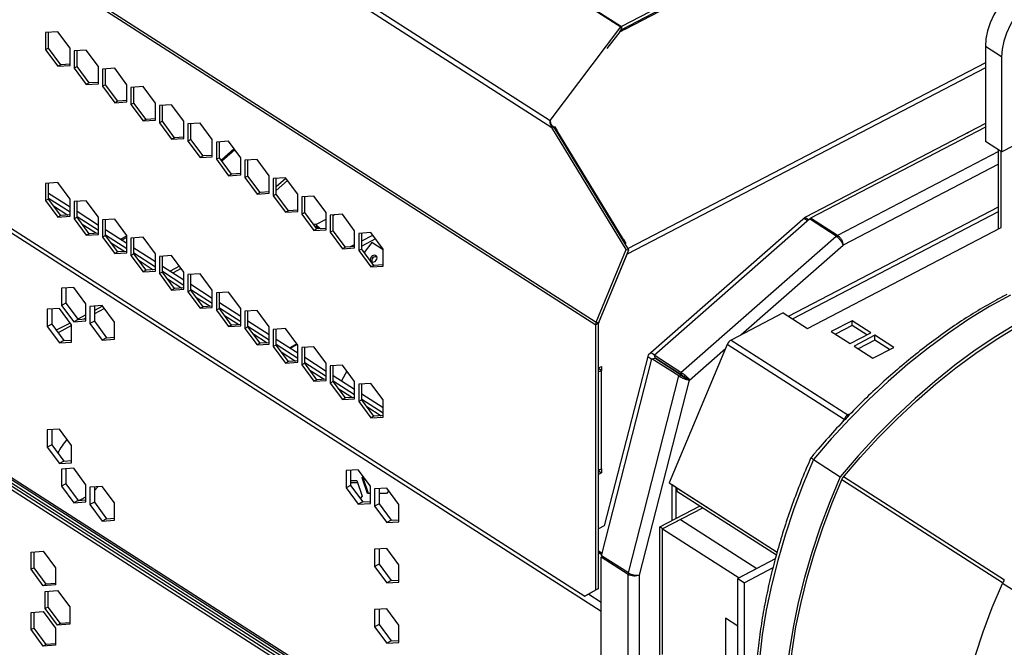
# Model space of a CAD drawing. Header units: millimetres. Extents: x 12 to 1823, y -1370 to 535.
# Tile 8 of 18: x 817 to 1062, y -415 to -259. Entities that reach past the tile are written whole.
import ezdxf

# ---------------------------------------------------------------- set-up
doc = ezdxf.new("R2010")
doc.units = ezdxf.units.MM

msp = doc.modelspace()

# ---------------------------------------------------------------- linework, layer by layer
at = {"color": 7, "linetype": 'Continuous', "lineweight": 25}
for p, q in [((723.63, -183.16), (960.59, -334.99)), ((723.77, -182.52), (960.72, -334.34)), ((812.99, -198.25), (949.68, -285.83)), ((867.05, -196.83), (966.87, -260.79)), ((867.26, -196.79), (966.99, -260.69)), ((817.01, -199.39), (949.23, -284.11)), ((1070.96, -206.61), (966.99, -260.69)), ((1070.96, -207.43), (966.99, -261.5)), ((967.94, -261.33), (1070.47, -208)), ((726.3, -254.2), (957.91, -402.59)), ((826.51, -262.02), (823.46, -262.21)), ((823.46, -262.21), (823.46, -266.5)), ((824.21, -266.11), (824.21, -262.16)), ((829.56, -266.11), (826.51, -262.02)), ((949.23, -284.11), (966.87, -260.79)), ((966.66, -262), (966.62, -261.97)), ((966.64, -261.99), (966.98, -261.54)), ((967.94, -261.33), (966.66, -262)), ((966.87, -260.79), (966.98, -261.54)), ((966.99, -260.69), (966.99, -261.5)), ((967.01, -261.5), (967.29, -261.67)), ((824.21, -266.11), (823.46, -266.5)), ((823.46, -266.5), (826.51, -270.6)), ((827.25, -270.21), (824.21, -266.11)), ((829.56, -270.4), (829.56, -266.11)), ((833.6, -266.56), (830.56, -266.76)), ((830.56, -266.76), (830.56, -271.05)), ((831.3, -270.66), (831.3, -266.71)), ((836.65, -270.66), (833.6, -266.56)), ((1061.76, -268.21), (1057.75, -265.64)), ((1057.75, -265.64), (1057.75, -289.32)), ((1061.76, -268.21), (1061.76, -291.89)), ((827.25, -270.21), (826.51, -270.6)), ((826.51, -270.6), (829.56, -270.4)), ((829.56, -270.06), (827.25, -270.21)), ((831.3, -270.66), (830.56, -271.05)), ((830.56, -271.05), (833.6, -275.14)), ((834.35, -274.76), (831.3, -270.66)), ((836.65, -274.95), (836.65, -270.66)), ((840.7, -271.11), (837.65, -271.3)), ((837.65, -271.3), (837.65, -275.59)), ((838.4, -275.2), (838.4, -271.25)), ((843.75, -275.2), (840.7, -271.11)), ((834.35, -274.76), (833.6, -275.14)), ((836.65, -274.61), (834.35, -274.76)), ((833.6, -275.14), (836.65, -274.95)), ((838.4, -275.2), (837.65, -275.59)), ((837.65, -275.59), (840.7, -279.69)), ((841.44, -279.3), (838.4, -275.2)), ((843.75, -279.49), (843.75, -275.2)), ((847.8, -275.65), (844.75, -275.85)), ((844.75, -275.85), (844.75, -280.14)), ((845.49, -279.75), (845.49, -275.8)), ((850.84, -279.75), (847.8, -275.65)), ((841.44, -279.3), (840.7, -279.69)), ((840.7, -279.69), (843.75, -279.49)), ((843.75, -279.15), (841.44, -279.3)), ((845.49, -279.75), (844.75, -280.14)), ((848.54, -283.85), (845.49, -279.75)), ((850.84, -284.04), (850.84, -279.75)), ((844.75, -280.14), (847.8, -284.23)), ((854.89, -280.2), (851.85, -280.39)), ((851.85, -280.39), (851.85, -284.68)), ((852.59, -284.3), (852.59, -280.35)), ((857.94, -284.3), (854.89, -280.2)), ((1061.76, -291.89), (1081.82, -281.46)), ((848.54, -283.85), (847.8, -284.23)), ((847.8, -284.23), (850.84, -284.04)), ((850.84, -283.7), (848.54, -283.85)), ((852.59, -284.3), (851.85, -284.68)), ((851.85, -284.68), (854.89, -288.78)), ((855.63, -288.39), (852.59, -284.3)), ((857.94, -288.59), (857.94, -284.3)), ((949.23, -284.11), (949.33, -284.82)), ((861.99, -284.75), (858.94, -284.94)), ((858.94, -284.94), (858.94, -289.23)), ((859.68, -288.84), (859.68, -284.89)), ((865.03, -288.84), (861.99, -284.75)), ((968.2, -316.22), (949.68, -285.83)), ((949.68, -285.83), (950.32, -285.9)), ((950.04, -285.66), (950.35, -285.57)), ((950.25, -285.84), (950.35, -285.57)), ((968.84, -316.29), (950.32, -285.9)), ((950.35, -285.57), (950.93, -286.52)), ((967.54, -313.77), (950.93, -286.52)), ((1057.75, -284.83), (1012.85, -308.18)), ((1057.75, -285.76), (1014.15, -308.43)), ((1053.43, -287.13), (1053.41, -287.14)), ((855.63, -288.39), (854.89, -288.78)), ((854.89, -288.78), (857.94, -288.59)), ((857.94, -288.25), (855.63, -288.39)), ((859.68, -288.84), (858.94, -289.23)), ((858.94, -289.23), (861.99, -293.33)), ((862.73, -292.94), (859.68, -288.84)), ((865.03, -293.13), (865.03, -288.84)), ((869.08, -289.29), (866.04, -289.49)), ((866.04, -289.49), (866.04, -293.78)), ((866.78, -293.39), (866.78, -289.44)), ((872.13, -293.39), (869.08, -289.29)), ((1061.76, -291.89), (1057.75, -289.32)), ((870.67, -291.42), (867.43, -294.26)), ((1061.01, -311.1), (1061.01, -291.42)), ((1061.68, -310.79), (1061.68, -291.84)), ((862.73, -292.94), (861.99, -293.33)), ((861.99, -293.33), (865.03, -293.13)), ((865.03, -292.79), (862.73, -292.94)), ((866.78, -293.39), (866.04, -293.78)), ((866.04, -293.78), (869.08, -297.87)), ((869.82, -297.49), (866.78, -293.39)), ((872.13, -297.68), (872.13, -293.39)), ((876.18, -293.84), (873.13, -294.03)), ((873.13, -294.03), (873.13, -298.32)), ((873.87, -297.94), (873.87, -293.98)), ((879.22, -297.93), (876.18, -293.84)), ((869.82, -297.49), (869.08, -297.87)), ((869.08, -297.87), (872.13, -297.68)), ((872.13, -297.34), (869.82, -297.49)), ((873.87, -297.94), (873.13, -298.32)), ((873.13, -298.32), (876.18, -302.42)), ((876.92, -302.03), (873.87, -297.94)), ((879.22, -302.22), (879.22, -297.93)), ((883.27, -298.38), (880.23, -298.58)), ((880.23, -298.58), (880.23, -302.87)), ((880.97, -302.48), (880.97, -298.53)), ((883.39, -298.55), (880.97, -300.67)), ((883.78, -299.07), (880.97, -301.53)), ((886.32, -302.48), (883.27, -298.38)), ((826.51, -299.58), (823.46, -299.77)), ((823.46, -299.77), (823.46, -304.06)), ((824.21, -303.67), (824.21, -299.72)), ((829.56, -303.67), (826.51, -299.58)), ((824.21, -303.67), (823.46, -304.06)), ((823.46, -304.06), (826.51, -308.16)), ((824.21, -302.18), (829.56, -305.61)), ((824.21, -303.47), (829.56, -306.9)), ((827.25, -307.77), (824.21, -303.67)), ((829.56, -307.96), (829.56, -303.67)), ((833.6, -304.12), (830.56, -304.32)), ((830.56, -304.32), (830.56, -308.61)), ((831.3, -308.22), (831.3, -304.27)), ((836.65, -308.22), (833.6, -304.12)), ((876.92, -302.03), (876.18, -302.42)), ((876.18, -302.42), (879.22, -302.22)), ((879.22, -301.89), (876.92, -302.03)), ((880.97, -302.48), (880.23, -302.87)), ((880.23, -302.87), (883.27, -306.96)), ((884.02, -306.58), (880.97, -302.48)), ((886.32, -306.77), (886.32, -302.48)), ((890.37, -302.93), (887.32, -303.12)), ((887.32, -303.12), (887.32, -307.41)), ((888.07, -307.03), (888.07, -303.08)), ((893.41, -307.03), (890.37, -302.93)), ((825.47, -305.37), (829.04, -307.66)), ((831.3, -306.73), (836.65, -310.15)), ((884.02, -306.58), (883.27, -306.96)), ((883.27, -306.96), (886.32, -306.77)), ((886.32, -306.43), (884.02, -306.58)), ((1008.65, -332.87), (1061.01, -305.63)), ((1009.65, -333.51), (1061.01, -306.79)), ((827.25, -307.77), (826.51, -308.16)), ((826.51, -308.16), (829.56, -307.96)), ((829.56, -307.62), (827.25, -307.77)), ((831.3, -308.22), (830.56, -308.61)), ((830.56, -308.61), (833.6, -312.7)), ((831.3, -308.02), (836.65, -311.45)), ((834.35, -312.32), (831.3, -308.22)), ((836.65, -312.51), (836.65, -308.22)), ((840.7, -308.67), (837.65, -308.86)), ((837.65, -308.86), (837.65, -313.15)), ((838.4, -312.77), (838.4, -308.81)), ((843.75, -312.76), (840.7, -308.67)), ((888.07, -307.03), (887.32, -307.41)), ((887.32, -307.41), (890.37, -311.51)), ((891.11, -311.12), (888.07, -307.03)), ((890.85, -310), (893.41, -308.66)), ((893.41, -311.32), (893.41, -307.03)), ((897.46, -307.48), (894.42, -307.67)), ((894.42, -307.67), (894.42, -311.96)), ((895.16, -307.75), (895.45, -307.6)), ((895.16, -311.57), (895.16, -307.62)), ((900.51, -311.57), (897.46, -307.48)), ((1012.85, -308.18), (973.64, -342.58)), ((975.14, -342.59), (1013.85, -308.64)), ((1020.54, -312.93), (1013.85, -308.64)), ((1020.84, -312.72), (1014.15, -308.43)), ((1014.15, -308.43), (1014.15, -308.83)), ((832.56, -309.92), (836.13, -312.2)), ((838.4, -311.27), (843.75, -314.7)), ((890.85, -310), (890.23, -309.93)), ((891.11, -311.12), (890.37, -311.51)), ((890.37, -311.51), (893.41, -311.32)), ((890.58, -310.42), (890.89, -310.45)), ((892.03, -311.07), (890.85, -310)), ((890.89, -310.45), (891.6, -311.09)), ((893.41, -310.98), (891.11, -311.12)), ((895.16, -311.57), (894.42, -311.96)), ((898.21, -315.67), (895.16, -311.57)), ((900.51, -315.86), (900.51, -311.57)), ((1013.36, -335.89), (1061.65, -310.77)), ((834.35, -312.32), (833.6, -312.7)), ((833.6, -312.7), (836.65, -312.51)), ((836.65, -312.17), (834.35, -312.32)), ((838.4, -312.77), (837.65, -313.15)), ((837.65, -313.15), (840.7, -317.25)), ((838.4, -312.57), (843.75, -315.99)), ((841.44, -316.86), (838.4, -312.77)), ((843.75, -313.22), (842.48, -313.89)), ((843.75, -317.05), (843.75, -312.76)), ((847.8, -313.21), (844.75, -313.41)), ((844.75, -313.41), (844.75, -317.7)), ((845.49, -317.31), (845.49, -313.36)), ((850.84, -317.31), (847.8, -313.21)), ((894.42, -311.96), (897.46, -316.06)), ((904.56, -312.02), (901.51, -312.22)), ((901.51, -312.22), (901.51, -316.51)), ((902.26, -316.12), (902.26, -312.17)), ((902.26, -314.08), (905.02, -312.64)), ((905.73, -313.59), (902.26, -315.4)), ((907.6, -316.12), (904.56, -312.02)), ((967.54, -313.77), (967.45, -314)), ((967.54, -313.77), (968.11, -314.72)), ((981.84, -346.88), (1020.54, -312.93)), ((1020.84, -312.72), (1020.84, -313.18)), ((723.1, -314.71), (923.62, -443.19)), ((839.66, -314.46), (843.23, -316.75)), ((845.49, -315.82), (850.84, -319.25)), ((898.21, -315.67), (897.46, -316.06)), ((897.46, -316.06), (900.51, -315.86)), ((900.51, -315.52), (898.21, -315.67)), ((899.33, -315.6), (900.51, -314.99)), ((902.26, -316.12), (901.51, -316.51)), ((901.51, -316.51), (904.56, -320.6)), ((905.3, -320.22), (902.26, -316.12)), ((904.79, -314.49), (902.88, -316.96)), ((907.6, -316.3), (904.79, -314.49)), ((907.39, -316.16), (907.39, -315.84)), ((907.6, -320.41), (907.6, -316.12)), ((960.72, -334.34), (968.2, -316.22)), ((961.37, -334.42), (968.84, -316.29)), ((968.11, -314.72), (967.92, -314.77)), ((968.2, -316.22), (968.84, -316.29)), ((921.74, -444.5), (723.63, -317.57)), ((922.38, -444.05), (724.37, -317.18)), ((841.44, -316.86), (840.7, -317.25)), ((840.7, -317.25), (843.75, -317.05)), ((843.75, -316.72), (841.44, -316.86)), ((845.49, -317.31), (844.75, -317.7)), ((844.75, -317.7), (847.8, -321.79)), ((845.49, -317.11), (850.84, -320.54)), ((848.54, -321.41), (845.49, -317.31)), ((846.76, -319.01), (850.32, -321.29)), ((850.84, -321.6), (850.84, -317.31)), ((854.89, -317.76), (851.85, -317.95)), ((851.85, -317.95), (851.85, -322.24)), ((852.59, -321.86), (852.59, -317.91)), ((857.94, -321.86), (854.89, -317.76)), ((961.33, -334.6), (968.41, -317.44)), ((968.41, -317.44), (968.38, -317.42)), ((968.41, -317.44), (968.45, -317.26)), ((848.54, -321.41), (847.8, -321.79)), ((850.84, -321.26), (848.54, -321.41)), ((852.59, -320.37), (857.94, -323.79)), ((856.85, -320.4), (854.52, -321.61)), ((857.29, -320.98), (855.23, -322.06)), ((905.3, -320.22), (904.56, -320.6)), ((904.56, -320.6), (907.6, -320.41)), ((907.6, -320.07), (905.3, -320.22)), ((733.18, -321.94), (923.05, -443.59)), ((847.8, -321.79), (850.84, -321.6)), ((852.59, -321.86), (851.85, -322.24)), ((851.85, -322.24), (854.89, -326.34)), ((852.59, -321.66), (857.94, -325.09)), ((855.63, -325.95), (852.59, -321.86)), ((853.85, -323.56), (857.42, -325.84)), ((857.94, -326.15), (857.94, -321.86)), ((861.99, -322.31), (858.94, -322.5)), ((858.94, -322.5), (858.94, -326.79)), ((859.68, -326.4), (859.68, -322.45)), ((865.03, -326.4), (861.99, -322.31)), ((830.47, -325.67), (827.42, -325.86)), ((827.42, -325.86), (827.42, -330.15)), ((828.53, -325.79), (828.53, -329.57)), ((833.51, -329.76), (830.47, -325.67)), ((855.63, -325.95), (854.89, -326.34)), ((854.89, -326.34), (857.94, -326.15)), ((857.94, -325.81), (855.63, -325.95)), ((859.68, -326.4), (858.94, -326.79)), ((859.68, -324.91), (865.03, -328.34)), ((859.68, -326.2), (865.03, -329.63)), ((862.73, -330.5), (859.68, -326.4)), ((865.03, -330.69), (865.03, -326.4)), ((858.94, -326.79), (861.99, -330.89)), ((860.95, -328.1), (864.51, -330.39)), ((869.08, -326.85), (866.04, -327.05)), ((866.04, -327.05), (866.04, -331.34)), ((866.78, -330.95), (866.78, -327)), ((872.13, -330.95), (869.08, -326.85)), ((826.92, -330.91), (823.87, -331.1)), ((823.87, -331.1), (823.87, -335.39)), ((824.99, -331.03), (824.99, -334.81)), ((829.96, -335), (826.92, -330.91)), ((828.53, -329.57), (827.42, -330.15)), ((827.42, -330.15), (830.47, -334.25)), ((828.53, -329.57), (831.58, -333.67)), ((833.51, -334.05), (833.51, -329.76)), ((837.56, -330.21), (834.52, -330.41)), ((834.52, -330.41), (834.52, -334.7)), ((835.63, -330.34), (835.63, -334.12)), ((837.68, -330.37), (835.63, -331.43)), ((838.11, -330.96), (835.63, -332.25)), ((840.61, -334.31), (837.56, -330.21)), ((862.73, -330.5), (861.99, -330.89)), ((861.99, -330.89), (865.03, -330.69)), ((865.03, -330.35), (862.73, -330.5)), ((866.78, -330.95), (866.04, -331.34)), ((866.78, -329.46), (872.13, -332.88)), ((866.78, -330.75), (872.13, -334.18)), ((869.82, -335.05), (866.78, -330.95)), ((872.13, -335.24), (872.13, -330.95)), ((831.58, -333.67), (830.47, -334.25)), ((833.51, -332.53), (831.51, -333.58)), ((831.58, -333.67), (833.51, -333.55)), ((833.51, -333.35), (833.09, -333.57)), ((866.04, -331.34), (869.08, -335.43)), ((868.04, -332.65), (871.61, -334.93)), ((876.18, -331.4), (873.13, -331.59)), ((873.13, -331.59), (873.13, -335.88)), ((873.87, -335.5), (873.87, -331.55)), ((879.22, -335.5), (876.18, -331.4)), ((1007.34, -332.03), (994.34, -338.79)), ((1007.34, -332.03), (1013.36, -335.89)), ((824.99, -334.81), (823.87, -335.39)), ((823.87, -335.39), (826.92, -339.49)), ((824.99, -334.81), (828.03, -338.91)), ((829.63, -334.55), (826.14, -336.37)), ((829.96, -335.2), (826.58, -336.96)), ((829.96, -339.29), (829.96, -335)), ((830.47, -334.25), (833.51, -334.05)), ((835.63, -334.12), (834.52, -334.7)), ((834.52, -334.7), (837.56, -338.79)), ((835.63, -334.12), (838.68, -338.21)), ((840.61, -338.6), (840.61, -334.31)), ((869.82, -335.05), (869.08, -335.43)), ((869.08, -335.43), (872.13, -335.24)), ((872.13, -334.9), (869.82, -335.05)), ((873.87, -335.5), (873.13, -335.88)), ((873.13, -335.88), (876.18, -339.98)), ((873.87, -334), (879.22, -337.43)), ((873.87, -335.3), (879.22, -338.72)), ((876.92, -339.59), (873.87, -335.5)), ((879.22, -339.79), (879.22, -335.5)), ((883.27, -335.95), (880.23, -336.14)), ((880.23, -336.14), (880.23, -340.43)), ((880.97, -340.04), (880.97, -336.09)), ((886.32, -340.04), (883.27, -335.95)), ((961.33, -334.6), (960.59, -334.99)), ((960.59, -401.04), (960.59, -334.99)), ((960.72, -334.34), (961.37, -334.42)), ((961.33, -345.75), (961.33, -334.6)), ((961.33, -400.65), (961.33, -334.6)), ((1024.51, -333.97), (1019.31, -336.68)), ((1024.51, -335.2), (1020.36, -337.35)), ((1029.19, -336.98), (1024.51, -333.97)), ((1024.51, -335.2), (1024.51, -333.97)), ((1028.14, -337.52), (1024.51, -335.2)), ((838.68, -338.21), (837.56, -338.79)), ((837.56, -338.79), (840.61, -338.6)), ((838.68, -338.21), (840.61, -338.09)), ((875.14, -337.19), (878.7, -339.48)), ((880.97, -338.55), (886.32, -341.98)), ((1019.31, -336.68), (1023.99, -339.68)), ((1023.99, -339.68), (1029.19, -336.98)), ((1030.2, -337.62), (1025, -340.32)), ((1034.88, -340.62), (1030.2, -337.62)), ((1030.2, -338.84), (1030.2, -337.62)), ((828.03, -338.91), (826.92, -339.49)), ((826.92, -339.49), (829.96, -339.29)), ((828.03, -338.91), (829.96, -338.79)), ((876.92, -339.59), (876.18, -339.98)), ((876.18, -339.98), (879.22, -339.79)), ((879.22, -339.45), (876.92, -339.59)), ((880.97, -340.04), (880.23, -340.43)), ((880.23, -340.43), (883.27, -344.53)), ((880.97, -339.84), (886.32, -343.27)), ((884.02, -344.14), (880.97, -340.04)), ((886.32, -344.33), (886.32, -340.04)), ((890.37, -340.49), (887.32, -340.69)), ((887.32, -340.69), (887.32, -344.98)), ((888.07, -344.59), (888.07, -340.64)), ((893.41, -344.59), (890.37, -340.49)), ((993.38, -339.89), (978.92, -374.38)), ((1022.49, -358.55), (993.38, -339.89)), ((994.34, -338.79), (1023.45, -357.45)), ((1025, -340.32), (1029.68, -343.33)), ((1030.2, -338.84), (1026.05, -341)), ((1029.68, -343.33), (1034.88, -340.62)), ((1033.83, -341.17), (1030.2, -338.84)), ((882.23, -341.74), (885.8, -344.03)), ((888.07, -343.1), (893.41, -346.52)), ((962.04, -392.53), (974.61, -343.45)), ((973.64, -342.58), (962.74, -385.11)), ((974.61, -343.45), (975.32, -343.34)), ((981.31, -347.74), (974.61, -343.45)), ((981.84, -346.88), (975.14, -342.59)), ((975.14, -342.59), (975.37, -343.25)), ((982.01, -347.62), (975.32, -343.34)), ((982.07, -347.54), (975.37, -343.25)), ((884.02, -344.14), (883.27, -344.53)), ((883.27, -344.53), (886.32, -344.33)), ((886.32, -343.99), (884.02, -344.14)), ((888.07, -344.59), (887.32, -344.98)), ((887.32, -344.98), (890.37, -349.07)), ((888.07, -344.39), (893.41, -347.82)), ((891.11, -348.69), (888.07, -344.59)), ((893.41, -348.88), (893.41, -344.59)), ((897.46, -345.04), (894.42, -345.23)), ((894.42, -345.23), (894.42, -349.52)), ((895.16, -349.13), (895.16, -345.18)), ((900.51, -349.13), (897.46, -345.04)), ((961.33, -345.75), (962.07, -345.36)), ((961.4, -345.96), (961.33, -345.91)), ((961.4, -345.71), (961.4, -345.96)), ((962.07, -346.38), (961.4, -345.96)), ((962.07, -345.36), (962.07, -346.38)), ((889.33, -346.29), (892.89, -348.57)), ((895.16, -347.64), (900.51, -351.07)), ((898.58, -346.54), (897.19, -348.94)), ((962.07, -370.88), (962.07, -346.38)), ((968.73, -396.82), (981.31, -347.74)), ((981.31, -347.74), (982.01, -347.62)), ((981.84, -346.88), (982.07, -347.54)), ((983.29, -348.34), (983.96, -348.77)), ((891.11, -348.69), (890.37, -349.07)), ((890.37, -349.07), (893.41, -348.88)), ((893.41, -348.54), (891.11, -348.69)), ((895.16, -349.13), (894.42, -349.52)), ((894.42, -349.52), (897.46, -353.62)), ((895.16, -348.94), (900.51, -352.36)), ((898.21, -353.23), (895.16, -349.13)), ((896.42, -350.83), (899.99, -353.12)), ((900.51, -353.42), (900.51, -349.13)), ((904.56, -349.58), (901.51, -349.78)), ((901.51, -349.78), (901.51, -354.07)), ((902.26, -353.68), (902.26, -349.73)), ((907.6, -353.68), (904.56, -349.58)), ((971.51, -397.35), (983.96, -348.77)), ((898.21, -353.23), (897.46, -353.62)), ((897.46, -353.62), (900.51, -353.42)), ((900.51, -353.08), (898.21, -353.23)), ((902.26, -352.19), (907.6, -355.61)), ((902.26, -353.68), (901.51, -354.07)), ((901.51, -354.07), (904.56, -358.16)), ((902.26, -353.48), (907.6, -356.91)), ((905.3, -357.78), (902.26, -353.68)), ((903.52, -355.38), (907.08, -357.66)), ((907.6, -357.97), (907.6, -353.68)), ((905.3, -357.78), (904.56, -358.16)), ((904.56, -358.16), (907.6, -357.97)), ((907.6, -357.63), (905.3, -357.78)), ((1024.15, -357.08), (1023.45, -357.45)), ((1022.49, -358.55), (1022.27, -359.08)), ((826.92, -360.96), (823.87, -361.15)), ((823.87, -361.15), (823.87, -365.44)), ((824.99, -361.08), (824.99, -364.86)), ((829.96, -365.05), (826.92, -360.96)), ((824.99, -364.86), (823.87, -365.44)), ((823.87, -365.44), (826.92, -369.54)), ((824.99, -364.86), (828.03, -368.96)), ((829.96, -369.34), (829.96, -365.05)), ((828.03, -368.96), (826.92, -369.54)), ((826.92, -369.54), (829.96, -369.34)), ((828.03, -368.96), (829.96, -368.83)), ((1014.86, -368.57), (1021.55, -372.86)), ((830.47, -370.74), (827.42, -370.94)), ((827.42, -370.94), (827.42, -375.23)), ((828.53, -370.86), (828.53, -374.65)), ((833.51, -374.84), (830.47, -370.74)), ((901.42, -371.13), (898.37, -371.32)), ((898.37, -371.32), (898.37, -375.61)), ((899.49, -371.25), (899.49, -375.03)), ((904.46, -375.23), (901.42, -371.13)), ((902.39, -373.09), (902.65, -372.78)), ((961.4, -371.47), (961.33, -371.51)), ((962.07, -371.9), (961.33, -372.29)), ((961.33, -385.84), (961.33, -372.29)), ((961.4, -371.03), (961.4, -371.47)), ((961.4, -371.47), (962.07, -371.9)), ((962.07, -370.88), (962.07, -371.9)), ((828.53, -374.65), (827.42, -375.23)), ((827.42, -375.23), (830.47, -379.32)), ((828.53, -374.65), (831.58, -378.74)), ((833.51, -379.13), (833.51, -374.84)), ((837.56, -375.29), (834.52, -375.48)), ((834.52, -375.48), (834.52, -379.77)), ((835.63, -376.24), (836.52, -375.35)), ((835.63, -375.41), (835.63, -379.19)), ((840.61, -379.38), (837.56, -375.29)), ((899.49, -375.03), (898.37, -375.61)), ((899.49, -373.74), (901.04, -373.74)), ((899.49, -374.26), (901.22, -374.26)), ((899.49, -375.03), (902.53, -379.13)), ((901.04, -373.74), (902.39, -377.65)), ((903.74, -376.99), (902.39, -373.09)), ((902.39, -373.09), (902.76, -373.6)), ((902.76, -373.6), (903.03, -373.29)), ((903.94, -376.99), (902.76, -373.6)), ((904.46, -379.52), (904.46, -375.23)), ((978.92, -374.38), (1005.82, -391.61)), ((979.68, -374.88), (979.69, -374.87)), ((980.69, -375.52), (979.68, -374.88)), ((979.68, -383.74), (979.68, -374.88)), ((980.69, -375.51), (980.69, -375.52)), ((898.37, -375.61), (901.42, -379.71)), ((902.39, -377.65), (901.87, -378.24)), ((904.46, -376.99), (903.74, -376.99)), ((908.51, -375.68), (905.47, -375.87)), ((905.47, -375.87), (905.47, -380.16)), ((906.58, -375.8), (906.58, -379.58)), ((908.48, -376.99), (906.58, -376.99)), ((909.02, -376.36), (908.48, -376.99)), ((911.56, -379.77), (908.51, -375.68)), ((980.69, -383.21), (980.69, -375.52)), ((980.83, -375.6), (980.82, -375.61)), ((980.82, -375.61), (1005.82, -391.63)), ((980.82, -375.61), (980.82, -376.42)), ((980.82, -376.42), (1005.62, -392.31)), ((831.58, -378.74), (830.47, -379.32)), ((830.47, -379.32), (833.51, -379.13)), ((831.58, -378.74), (833.51, -378.62)), ((835.63, -379.19), (834.52, -379.77)), ((834.52, -379.77), (837.56, -383.87)), ((835.63, -379.19), (838.68, -383.29)), ((840.61, -383.67), (840.61, -379.38)), ((902.53, -379.13), (901.42, -379.71)), ((901.42, -379.71), (904.46, -379.52)), ((902.53, -379.13), (904.46, -379.01)), ((906.58, -379.58), (905.47, -380.16)), ((905.47, -380.16), (908.51, -384.26)), ((906.58, -379.58), (909.63, -383.68)), ((911.56, -384.06), (911.56, -379.77)), ((976.62, -385.33), (986.61, -380.13)), ((977.29, -385.76), (987.28, -380.56)), ((838.68, -383.29), (837.56, -383.87)), ((837.56, -383.87), (840.61, -383.67)), ((838.68, -383.29), (840.61, -383.17)), ((909.63, -383.68), (908.51, -384.26)), ((908.51, -384.26), (911.56, -384.06)), ((909.63, -383.68), (911.56, -383.55)), ((962.74, -385.11), (961.33, -385.84)), ((976.62, -417.44), (976.62, -385.33)), ((976.62, -385.33), (977.29, -385.76)), ((981.7, -383.46), (977.24, -385.78)), ((981.7, -383.46), (1000.78, -395.69)), ((977.24, -385.78), (996.32, -398)), ((977.24, -417.12), (977.24, -385.78)), ((977.29, -385.76), (977.29, -385.76)), ((819.85, -391.61), (822.89, -391.41)), ((819.85, -395.9), (819.85, -391.61)), ((820.59, -395.51), (820.59, -391.56)), ((822.89, -391.41), (825.94, -395.51)), ((908.51, -390.7), (905.47, -390.89)), ((905.47, -390.89), (905.47, -395.18)), ((906.58, -390.82), (906.58, -394.6)), ((911.56, -394.8), (908.51, -390.7)), ((968.73, -396.82), (962.04, -392.53)), ((906.58, -394.6), (905.47, -395.18)), ((906.58, -394.6), (909.63, -398.7)), ((911.56, -399.09), (911.56, -394.8)), ((961.99, -392.89), (962.33, -392.72)), ((968.68, -397.18), (961.99, -392.89)), ((961.99, -428.43), (961.99, -392.89)), ((1005.33, -393.32), (995.99, -398.17)), ((820.59, -395.51), (819.85, -395.9)), ((822.89, -399.99), (819.85, -395.9)), ((823.64, -399.61), (820.59, -395.51)), ((825.94, -395.51), (825.94, -399.8)), ((905.47, -395.18), (908.51, -399.28)), ((968.68, -397.18), (969.07, -396.98)), ((1000.78, -395.69), (996.32, -398)), ((1004.77, -395.55), (997.67, -399.25)), ((823.64, -399.61), (822.89, -399.99)), ((825.94, -399.8), (822.89, -399.99)), ((825.94, -399.46), (823.64, -399.61)), ((909.63, -398.7), (908.51, -399.28)), ((908.51, -399.28), (911.56, -399.09)), ((909.63, -398.7), (911.56, -398.58)), ((995.99, -398.17), (997.67, -399.25)), ((995.99, -478.4), (995.99, -398.17)), ((997.67, -480.83), (997.67, -399.25)), ((1440.16, -641.72), (1061.96, -399.4)), ((823.4, -401.39), (826.44, -401.2)), ((823.4, -405.68), (823.4, -401.39)), ((824.14, -405.3), (824.14, -401.34)), ((826.44, -401.2), (829.49, -405.29)), ((957.91, -402.59), (960.59, -401.04)), ((958.65, -402.2), (957.91, -402.59)), ((961.33, -400.65), (958.65, -402.2)), ((958.85, -402.09), (961.99, -404.1)), ((960.59, -401.04), (961.33, -400.65)), ((819.85, -406.63), (822.89, -406.44)), ((819.85, -410.92), (819.85, -406.63)), ((820.59, -410.53), (820.59, -406.58)), ((822.89, -406.44), (825.94, -410.53)), ((824.14, -405.3), (823.4, -405.68)), ((826.44, -409.78), (823.4, -405.68)), ((827.19, -409.39), (824.14, -405.3)), ((829.49, -405.29), (829.49, -409.58)), ((908.51, -405.72), (905.47, -405.92)), ((905.47, -405.92), (905.47, -410.21)), ((906.58, -405.85), (906.58, -409.63)), ((911.56, -409.82), (908.51, -405.72)), ((827.19, -409.39), (826.44, -409.78)), ((829.49, -409.58), (826.44, -409.78)), ((829.49, -409.25), (827.19, -409.39)), ((906.58, -409.63), (905.47, -410.21)), ((906.58, -409.63), (909.63, -413.73)), ((911.56, -414.11), (911.56, -409.82)), ((995.99, -410.04), (992.97, -408.11)), ((992.97, -408.11), (992.97, -453.83)), ((820.59, -410.53), (819.85, -410.92)), ((822.89, -415.02), (819.85, -410.92)), ((823.64, -414.63), (820.59, -410.53)), ((825.94, -410.53), (825.94, -414.82)), ((905.47, -410.21), (908.51, -414.3)), ((823.64, -414.63), (822.89, -415.02)), ((825.94, -414.48), (823.64, -414.63)), ((909.63, -413.73), (908.51, -414.3)), ((908.51, -414.3), (911.56, -414.11)), ((909.63, -413.73), (911.56, -413.6)), ((825.94, -414.82), (822.89, -415.02))]:
    msp.add_line(p, q, dxfattribs=at)
at = {"color": 9, "linetype": 'Continuous', "lineweight": 25}
for p, q in [((723.1, -253.25), (961.99, -406.31)), ((963.45, -266.16), (966.66, -262)), ((967.7, -261.14), (967.7, -261.45)), ((1057.75, -269.71), (968.69, -316.03)), ((1057.75, -270.97), (968.41, -317.44)), ((1053.47, -287.09), (1053.49, -287.04)), ((870.44, -291.11), (867.2, -293.95)), ((1061.01, -291.83), (1020.84, -312.72)), ((1061.01, -295.01), (1022.26, -315.17)), ((1012.51, -308.48), (1013.39, -309.05)), ((1012.79, -308.24), (1013.67, -308.8)), ((842.14, -313.67), (843.75, -312.84)), ((723.1, -314.16), (924.03, -442.9)), ((996.8, -337.51), (1022.26, -315.17)), ((886.12, -339.77), (884.33, -340.7)), ((884.47, -340.79), (886.21, -339.89)), ((983.96, -348.77), (992.97, -340.87)), ((973.56, -342.89), (974.59, -343.55)), ((974.39, -341.92), (975.27, -342.48)), ((961.33, -345.99), (961.4, -345.96)), ((1023.45, -357.82), (1023.45, -357.45)), ((1022.74, -358.58), (1022.49, -358.55)), ((1022.39, -372.81), (1062.53, -398.52)), ((1062.01, -399.29), (1021.91, -373.6)), ((961.33, -391.32), (962.2, -391.88)), ((961.33, -391.74), (962.11, -392.24)), ((968.68, -422.29), (968.68, -397.18)), ((971.51, -420.1), (971.51, -397.35))]:
    msp.add_line(p, q, dxfattribs=at)
at = {"color": 7, "linetype": 'Continuous', "lineweight": 25, "flags": 128}
for points in [[(1075.06, -249.06), (1074.57, -248.78), (1073.26, -248.34), (1071.8, -248.23), (1070.24, -248.46), (1068.6, -249.01), (1066.95, -249.87), (1065.31, -251.02), (1063.75, -252.42), (1062.29, -254.05), (1060.98, -255.85), (1059.86, -257.77), (1058.95, -259.77), (1058.29, -261.78), (1057.88, -263.76), (1057.75, -265.64)], [(1081.82, -257.78), (1081.68, -256.04), (1081.28, -254.48), (1080.61, -253.16), (1079.71, -252.11), (1078.58, -251.35), (1077.28, -250.92), (1075.82, -250.81), (1074.25, -251.03), (1072.62, -251.58), (1070.96, -252.44), (1069.33, -253.59), (1067.76, -255), (1066.31, -256.62), (1065, -258.42), (1063.88, -260.34), (1062.97, -262.34), (1062.3, -264.35), (1061.9, -266.33), (1061.76, -268.21)], [(950.93, -286.52), (950.81, -286.56), (950.74, -286.59)], [(1053.43, -287.13), (1053.47, -287.09), (1053.47, -287.09)], [(967.54, -313.77), (967.42, -313.81), (967.35, -313.84)], [(905.84, -317.78), (905.56, -317.68), (905.22, -317.71), (904.9, -317.86), (904.63, -318.12), (904.46, -318.44), (904.41, -318.77), (904.49, -319.06), (904.69, -319.27), (904.97, -319.37), (905.31, -319.34), (905.63, -319.19), (905.9, -318.93), (906.07, -318.62), (906.12, -318.29), (906.04, -317.99), (905.84, -317.78)], [(1063.96, -327.59), (1058.79, -330.44), (1053.64, -333.59), (1048.51, -337.05), (1043.44, -340.79), (1038.43, -344.81), (1033.49, -349.09), (1028.66, -353.62), (1023.93, -358.39), (1019.32, -363.37), (1014.86, -368.57)], [(1070.66, -331.88), (1065.49, -334.73), (1060.33, -337.88), (1055.21, -341.34), (1050.13, -345.08), (1045.12, -349.1), (1040.19, -353.38), (1035.35, -357.91), (1030.62, -362.67), (1026.02, -367.66), (1021.55, -372.86)], [(1022.09, -373.17), (1026.51, -368.04), (1031.07, -363.11), (1035.74, -358.41), (1040.53, -353.93), (1045.41, -349.71), (1050.36, -345.74), (1055.38, -342.04), (1060.45, -338.63), (1065.54, -335.51), (1070.66, -332.7)], [(982.39, -347.94), (982.45, -347.84), (982.52, -347.74)], [(1014.86, -368.57), (1012.25, -374.83), (1009.89, -381.12), (1007.79, -387.41), (1005.96, -393.68), (1004.39, -399.91), (1003.11, -406.09), (1002.11, -412.19), (1001.39, -418.19), (1000.96, -424.08), (1000.81, -429.84)], [(1021.55, -372.86), (1018.94, -379.12), (1016.58, -385.41), (1014.48, -391.7), (1012.65, -397.97), (1011.09, -404.2), (1009.8, -410.38), (1008.8, -416.48), (1008.08, -422.48), (1007.65, -428.37), (1007.51, -434.13)], [(1008.25, -433.74), (1008.39, -428.05), (1008.82, -422.23), (1009.53, -416.29), (1010.51, -410.26), (1011.78, -404.16), (1013.32, -398), (1015.12, -391.8), (1017.19, -385.58), (1019.52, -379.36), (1022.09, -373.17)], [(831.76, -378.73), (832.45, -378.44), (833.51, -377.86)], [(1048.12, -458.59), (1048.33, -453), (1048.81, -447.29), (1049.56, -441.48), (1050.57, -435.59), (1051.84, -429.63), (1053.37, -423.61), (1055.16, -417.57), (1057.18, -411.5), (1059.46, -405.44), (1061.96, -399.4)]]:
    msp.add_lwpolyline(points, dxfattribs=at)
at = {"color": 7, "linetype": 'Continuous', "lineweight": 25}
for centre, radius, start, end in [((967.04, -262.13), 1.2, 41.4903, 56.6694), ((905.78, -319.07), 1.03, 73.0309, 194.2007), ((962.3, -335.02), 1.72, 156.7252, 178.8589), ((961.82, -334.61), 0.49, 156.724, 178.862), ((995.45, -340.73), 2.23, 119.8274, 158.071), ((961.41, -345), 1.54, 266.9052, 295.4559), ((983.53, -348.49), 0.651, 142.3441, 156.7775), ((1024.56, -359.38), 2.23, 119.8274, 158.071), ((842.3, -375.35), 17.93, 138.7227, 151.8335), ((961.41, -369.49), 1.54, 266.9052, 295.4559), ((1064.95, -400.7), 3.26, 140.1981, 156.4046)]:
    msp.add_arc(centre, radius, start, end, dxfattribs=at)
at = {"color": 9, "linetype": 'Continuous', "lineweight": 25}
msp.add_arc((1053.23, -286.88), 0.328, 262.0269, 332.9341, dxfattribs=at)
at = {"color": 7, "linetype": 'Continuous', "lineweight": 25}
for centre, major_axis, ratio, start_param, end_param in [((969.44, -263.4), (-2.52, 2.65), 0.309031, 6.193963, 6.333589), ((969.44, -263.4), (2.45, -1.88), 0.098299, 3.095746, 3.235372), ((951.8, -286.72), (-2.52, 2.65), 0.309031, 0.050404, 0.957975), ((951.8, -286.72), (2.45, -1.88), 0.098299, 3.235372, 4.142943)]:
    msp.add_ellipse(centre, major_axis=major_axis, ratio=ratio, start_param=start_param, end_param=end_param, dxfattribs=at)
for points, knots in [([(1053.41, -287.14), (1053.4, -287.14), (1053.37, -287.17), (1053.29, -287.19), (1053.23, -287.19), (1053.21, -287.19)], [0, 0, 0, 0, 0.24559, 0.721485, 1, 1, 1, 1]), ([(1022.26, -315.17), (1022.21, -314.99), (1022.12, -314.79), (1021.89, -314.38), (1021.74, -314.16), (1021.42, -313.75), (1021.25, -313.55), (1020.89, -313.2), (1020.71, -313.05), (1020.54, -312.93)], [0, 0, 0, 0, 0.25, 0.25, 0.5, 0.5, 0.75, 0.75, 1, 1, 1, 1]), ([(1020.84, -312.72), (1021.03, -312.83), (1021.21, -312.98), (1021.55, -313.34), (1021.7, -313.56), (1021.96, -314.01), (1022.07, -314.25), (1022.22, -314.73), (1022.26, -314.96), (1022.26, -315.17)], [0, 0, 0, 0, 0.25, 0.25, 0.5, 0.5, 0.75, 0.75, 1, 1, 1, 1]), ([(1063.04, -327.45), (1062.21, -327.89), (1059.82, -329.15), (1055.87, -331.44), (1051.21, -334.39), (1046.57, -337.59), (1041.98, -341.02), (1037.45, -344.67), (1032.99, -348.54), (1028.6, -352.61), (1024.31, -356.87), (1020.11, -361.32), (1016.76, -365.1), (1014.83, -367.41), (1014.22, -368.13)], [0, 0, 0, 0, 0.048035, 0.139127, 0.230213, 0.32129, 0.412355, 0.503406, 0.594444, 0.685468, 0.77648, 0.867481, 0.958472, 1, 1, 1, 1]), ([(983.96, -348.77), (983.78, -348.77), (983.57, -348.74), (983.11, -348.65), (982.86, -348.57), (982.37, -348.39), (982.13, -348.28), (981.68, -348.03), (981.47, -347.89), (981.31, -347.74)], [0, 0, 0, 0, 0.25, 0.25, 0.5, 0.5, 0.75, 0.75, 1, 1, 1, 1]), ([(981.84, -346.88), (982.04, -346.97), (982.25, -347.09), (982.68, -347.39), (982.89, -347.56), (983.27, -347.91), (983.45, -348.1), (983.75, -348.45), (983.87, -348.63), (983.96, -348.77)], [0, 0, 0, 0, 0.25, 0.25, 0.5, 0.5, 0.75, 0.75, 1, 1, 1, 1]), ([(982.01, -347.62), (982.09, -347.72), (982.19, -347.8), (982.41, -347.96), (982.52, -348.03), (982.76, -348.16), (982.88, -348.21), (983.1, -348.3), (983.2, -348.33), (983.29, -348.34)], [0, 0, 0, 0, 0.25, 0.25, 0.5, 0.5, 0.75, 0.75, 1, 1, 1, 1]), ([(982.07, -347.54), (982.19, -347.58), (982.32, -347.62), (982.46, -347.7), (982.47, -347.72)], [0, 0, 0, 0, 0.8711608, 1, 1, 1, 1]), ([(982.53, -347.75), (982.61, -347.8), (982.81, -347.91), (983.09, -348.14), (983.22, -348.28), (983.29, -348.34)], [0, 0, 0, 0, 0.2559125, 0.6279542, 1, 1, 1, 1]), ([(1014.22, -368.14), (1013.87, -368.95), (1012.7, -371.64), (1010.86, -376.24), (1008.79, -381.93), (1006.94, -387.61), (1005.31, -393.28), (1003.89, -398.93), (1002.71, -404.52), (1001.76, -410.07), (1001.03, -415.54), (1000.55, -420.93), (1000.33, -425.43), (1000.31, -428.11), (1000.3, -429.07)], [0, 0, 0, 0, 0.039297, 0.130269, 0.221258, 0.31226, 0.403276, 0.494309, 0.585358, 0.676425, 0.767508, 0.858607, 0.94972, 1, 1, 1, 1]), ([(1014.86, -368.57), (1014.77, -368.51), (1014.61, -368.4), (1014.36, -368.24), (1014.2, -368.13), (1014.24, -368.15), (1014.25, -368.15)], [0, 0, 0, 0, 0.214618, 0.429683, 0.860314, 1, 1, 1, 1]), ([(971.51, -397.35), (971.31, -397.44), (971.09, -397.52), (970.59, -397.6), (970.33, -397.62), (969.8, -397.59), (969.55, -397.54), (969.07, -397.4), (968.86, -397.3), (968.68, -397.18)], [0, 0, 0, 0, 0.25, 0.25, 0.5, 0.5, 0.75, 0.75, 1, 1, 1, 1]), ([(968.73, -396.82), (968.91, -396.92), (969.12, -397.02), (969.59, -397.19), (969.85, -397.26), (970.36, -397.36), (970.62, -397.39), (971.1, -397.41), (971.32, -397.39), (971.51, -397.35)], [0, 0, 0, 0, 0.25, 0.25, 0.5, 0.5, 0.75, 0.75, 1, 1, 1, 1])]:
    msp.add_open_spline(points, degree=3, knots=knots, dxfattribs=at)

doc.saveas('drawing.dxf')
